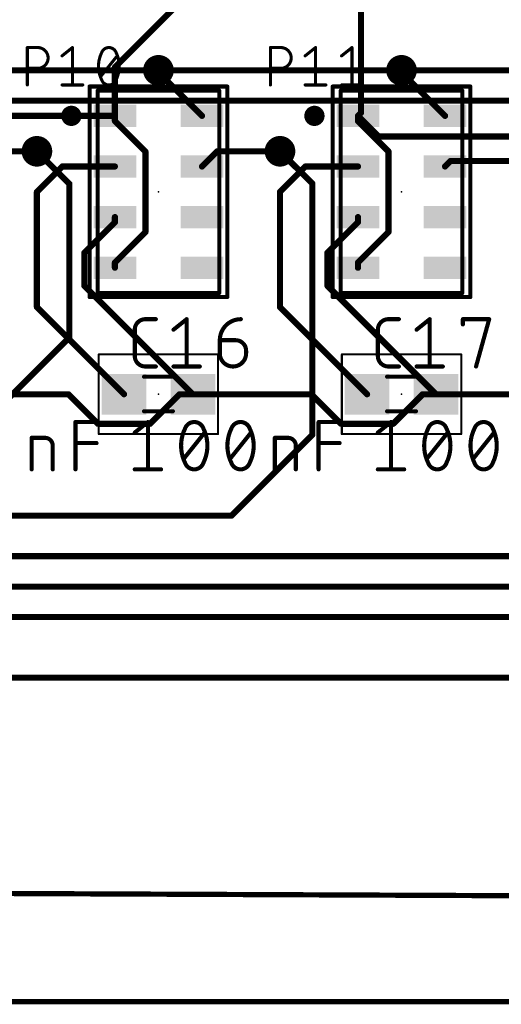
# Model space of a CAD drawing. Extents: x -6 to 135, y -6 to 36.
# Tile 15 of 23: x 82 to 93, y -4 to 20. Entities that reach past the tile are written whole.
import ezdxf

# ---------------------------------------------------------------- set-up
doc = ezdxf.new("R2010")
doc.units = 0
for name, color, linetype in [('1', 12, 'CONTINUOUS'), ('16', 132, 'CONTINUOUS'), ('18', 110, 'CONTINUOUS'), ('20', 31, 'CONTINUOUS'), ('21', 253, 'CONTINUOUS'), ('23', 53, 'CONTINUOUS'), ('25', 253, 'CONTINUOUS'), ('27', 253, 'CONTINUOUS'), ('39', 12, 'CONTINUOUS'), ('47', 253, 'CONTINUOUS'), ('51', 253, 'CONTINUOUS')]:
    doc.layers.add(name, color=color, linetype=linetype)

# ---------------------------------------------------------------- blocks, each defined once
blk = doc.blocks.new('RECT')
blk.add_solid([(-0.5, -0.5), (0.5, -0.5), (-0.5, 0.5), (0.5, 0.5)])
blk = doc.blocks.new('ROUNDV')
at = {"const_width": 0.5}
blk.add_lwpolyline([(0, -0.25, 1), (0, 0.25, 1), (0, -0.25)], format="xyb", dxfattribs=at)

msp = doc.modelspace()

# ---------------------------------------------------------------- linework, layer by layer
at = {"layer": '1', "const_width": 0.1524}
for points in [[(86, 21.15), (83.925, 19.075)], [(90, 21.15), (90, 17.95)], [(83.925, 19.075), (83.925, 17.875)], [(85, 18.95), (85, 19)], [(86.075, 17.875), (85, 18.95)], [(91, 18.95), (91, 19)], [(92.075, 17.875), (91, 18.95)], [(90, 17.95), (89.925, 17.875)], [(83.925, 17.875), (81.1983, 17.875)], [(83.925, 17.875), (83.925, 17.7483)], [(83.925, 17.7483), (84.6786, 16.9947)], [(89.925, 17.875), (89.925, 17.7483)], [(89.925, 17.875), (90.433, 17.367)], [(89.925, 17.7483), (90.6786, 16.9947)], [(95.417, 17.367), (90.433, 17.367)], [(80.45, 17), (82, 17)], [(84.6786, 16.9947), (84.6786, 15.0053)], [(86.075, 16.625), (86.45, 17)], [(86.45, 17), (88, 17)], [(90.6786, 16.9947), (90.6786, 15.0053)], [(92.075, 16.625), (92.2102, 16.7602)], [(92.2102, 16.7602), (93.9021, 16.7602)], [(82, 16), (82.625, 16.625)], [(82.625, 16.625), (83.925, 16.625)], [(88, 16), (88.625, 16.625)], [(88.625, 16.625), (89.925, 16.625)], [(82, 13.15), (82, 16)], [(88, 13.15), (88, 16)], [(83.1714, 14.4947), (83.925, 15.2483)], [(83.925, 15.2483), (83.925, 15.375)], [(89.1714, 14.4947), (89.925, 15.2483)], [(89.925, 15.2483), (89.925, 15.375)], [(84.6786, 15.0053), (83.925, 14.2517)], [(90.6786, 15.0053), (89.925, 14.2517)], [(83.1714, 13.6786), (83.1714, 14.4947)], [(89.1714, 13.6786), (89.1714, 14.4947)], [(83.925, 14.2517), (83.925, 14.125)], [(89.925, 14.2517), (89.925, 14.125)], [(85.85, 11), (83.1714, 13.6786)], [(91.85, 11), (89.1714, 13.6786)], [(84.15, 11), (82, 13.15)], [(90.15, 11), (88, 13.15)], [(82.7767, 11), (79.85, 11)], [(83.5053, 10.2714), (82.7767, 11)], [(85.5233, 11), (84.7947, 10.2714)], [(85.85, 11), (85.5233, 11)], [(88.7767, 11), (85.85, 11)], [(89.5053, 10.2714), (88.7767, 11)], [(91.5233, 11), (90.7947, 10.2714)], [(91.85, 11), (91.5233, 11)], [(94.7767, 11), (91.85, 11)], [(84.7947, 10.2714), (83.5053, 10.2714)], [(90.7947, 10.2714), (89.5053, 10.2714)], [(30, 4), (121, 4)]]:
    msp.add_lwpolyline(points, dxfattribs=at)
at = {"layer": '1', "const_width": 0.0762}
for points in [[(83.9631, 19.075, 1), (83.8869, 19.075)], [(83.8981, 19.1019, 1), (83.9519, 19.0481)], [(85.0381, 19, 1), (84.9619, 19)], [(84.9619, 18.95, 1), (85.0381, 18.95)], [(85.0269, 18.9769, 1), (84.9731, 18.9231)], [(91.0381, 19, 1), (90.9619, 19)], [(90.9619, 18.95, 1), (91.0381, 18.95)], [(91.0269, 18.9769, 1), (90.9731, 18.9231)], [(90.0269, 17.9231, 1), (89.9731, 17.9769)], [(83.9631, 17.875, 1), (83.8869, 17.875)], [(83.8869, 17.875, 1), (83.9631, 17.875)], [(83.9519, 17.7752, 1), (83.8981, 17.7213)], [(83.8869, 17.7483, 1), (83.9631, 17.7483)], [(83.925, 17.8369, 1), (83.925, 17.9131)], [(86.0481, 17.8481, 1), (86.1019, 17.9019)], [(89.9631, 17.875, 1), (89.8869, 17.875)], [(89.9519, 17.7752, 1), (89.8981, 17.7213)], [(89.8869, 17.7483, 1), (89.9631, 17.7483)], [(89.9519, 17.9019, 1), (89.8981, 17.8481)], [(89.8981, 17.9019, 1), (89.9519, 17.8481)], [(89.9619, 17.95, 1), (90.0381, 17.95)], [(92.0481, 17.8481, 1), (92.1019, 17.9019)], [(90.433, 17.4051, 1), (90.433, 17.3289)], [(90.4061, 17.3401, 1), (90.4599, 17.3939)], [(82, 16.9619, 1), (82, 17.0381)], [(84.7167, 16.9947, 1), (84.6405, 16.9947)], [(84.6517, 16.9677, 1), (84.7055, 17.0216)], [(86.45, 17.0381, 1), (86.45, 16.9619)], [(86.4769, 16.9731, 1), (86.4231, 17.0269)], [(88, 16.9619, 1), (88, 17.0381)], [(90.7167, 16.9947, 1), (90.6405, 16.9947)], [(90.6517, 16.9677, 1), (90.7055, 17.0216)], [(92.2102, 16.7983, 1), (92.2102, 16.7221)], [(92.2371, 16.7333, 1), (92.1833, 16.7871)], [(82.625, 16.6631, 1), (82.625, 16.5869)], [(82.6519, 16.5981, 1), (82.5981, 16.6519)], [(83.925, 16.5869, 1), (83.925, 16.6631)], [(86.0481, 16.6519, 1), (86.1019, 16.5981)], [(88.625, 16.6631, 1), (88.625, 16.5869)], [(88.6519, 16.5981, 1), (88.5981, 16.6519)], [(89.925, 16.5869, 1), (89.925, 16.6631)], [(92.0481, 16.6519, 1), (92.1019, 16.5981)], [(82.0381, 16, 1), (81.9619, 16)], [(81.9731, 16.0269, 1), (82.0269, 15.9731)], [(88.0381, 16, 1), (87.9619, 16)], [(87.9731, 16.0269, 1), (88.0269, 15.9731)], [(83.9631, 15.375, 1), (83.8869, 15.375)], [(83.9519, 15.2213, 1), (83.8981, 15.2752)], [(89.9631, 15.375, 1), (89.8869, 15.375)], [(89.9519, 15.2213, 1), (89.8981, 15.2752)], [(83.8869, 15.2483, 1), (83.9631, 15.2483)], [(84.7055, 14.9784, 1), (84.6517, 15.0323)], [(89.8869, 15.2483, 1), (89.9631, 15.2483)], [(90.7055, 14.9784, 1), (90.6517, 15.0323)], [(84.6405, 15.0053, 1), (84.7167, 15.0053)], [(90.6405, 15.0053, 1), (90.7167, 15.0053)], [(83.2095, 14.4947, 1), (83.1333, 14.4947)], [(83.1445, 14.5216, 1), (83.1983, 14.4677)], [(89.2095, 14.4947, 1), (89.1333, 14.4947)], [(89.1445, 14.5216, 1), (89.1983, 14.4677)], [(83.9631, 14.2517, 1), (83.8869, 14.2517)], [(83.8981, 14.2787, 1), (83.9519, 14.2248)], [(83.8869, 14.125, 1), (83.9631, 14.125)], [(89.9631, 14.2517, 1), (89.8869, 14.2517)], [(89.8981, 14.2787, 1), (89.9519, 14.2248)], [(89.8869, 14.125, 1), (89.9631, 14.125)], [(83.1333, 13.6786, 1), (83.2095, 13.6786)], [(83.1983, 13.7055, 1), (83.1445, 13.6517)], [(89.1333, 13.6786, 1), (89.2095, 13.6786)], [(89.1983, 13.7055, 1), (89.1445, 13.6517)], [(81.9619, 13.15, 1), (82.0381, 13.15)], [(82.0269, 13.1769, 1), (81.9731, 13.1231)], [(87.9619, 13.15, 1), (88.0381, 13.15)], [(88.0269, 13.1769, 1), (87.9731, 13.1231)], [(82.8037, 11.0269, 1), (82.7498, 10.9731)], [(82.7767, 10.9619, 1), (82.7767, 11.0381)], [(84.1231, 10.9731, 1), (84.1769, 11.0269)], [(85.5233, 11.0381, 1), (85.5233, 10.9619)], [(85.5502, 10.9731, 1), (85.4963, 11.0269)], [(85.85, 11.0381, 1), (85.85, 10.9619)], [(85.8231, 10.9731, 1), (85.8769, 11.0269)], [(85.85, 10.9619, 1), (85.85, 11.0381)], [(88.8037, 11.0269, 1), (88.7498, 10.9731)], [(88.7767, 10.9619, 1), (88.7767, 11.0381)], [(90.1231, 10.9731, 1), (90.1769, 11.0269)], [(91.5233, 11.0381, 1), (91.5233, 10.9619)], [(91.5502, 10.9731, 1), (91.4963, 11.0269)], [(91.85, 11.0381, 1), (91.85, 10.9619)], [(91.8231, 10.9731, 1), (91.8769, 11.0269)], [(91.85, 10.9619, 1), (91.85, 11.0381)], [(83.5053, 10.3095, 1), (83.5053, 10.2333)], [(83.4784, 10.2445, 1), (83.5323, 10.2983)], [(84.7677, 10.2983, 1), (84.8216, 10.2445)], [(84.7947, 10.2333, 1), (84.7947, 10.3095)], [(89.5053, 10.3095, 1), (89.5053, 10.2333)], [(89.4784, 10.2445, 1), (89.5323, 10.2983)], [(90.7677, 10.2983, 1), (90.8216, 10.2445)], [(90.7947, 10.2333, 1), (90.7947, 10.3095)]]:
    msp.add_lwpolyline(points, format="xyb", dxfattribs=at)
at = {"layer": '16', "const_width": 0.1524}
for points in [[(79, 19), (85, 19)], [(85, 19), (91, 19)], [(91, 19), (97, 19)], [(27.702, 18.25), (116.5, 18.25)], [(82, 17), (82.8, 16.2)], [(88, 17), (88.8, 16.2)], [(82.8, 16.2), (82.8, 12.4)], [(88.8, 16.2), (88.8, 10)], [(82.8, 12.4), (79.4, 9)], [(88.8, 10), (86.8, 8)], [(86.8, 8), (15.25, 8)], [(95, 7), (18.4746, 7)], [(20.25, 6.25), (98.4452, 6.25)], [(18.75, 5.5), (104, 5.5)], [(30, 4), (121, 4)]]:
    msp.add_lwpolyline(points, dxfattribs=at)
at = {"layer": '16', "const_width": 0.0762}
for points in [[(85, 19.0381, 1), (85, 18.9619)], [(85, 18.9619, 1), (85, 19.0381)], [(91, 19.0381, 1), (91, 18.9619)], [(91, 18.9619, 1), (91, 19.0381)], [(82.0269, 17.0269, 1), (81.9731, 16.9731)], [(88.0269, 17.0269, 1), (87.9731, 16.9731)], [(82.8381, 16.2, 1), (82.7619, 16.2)], [(82.7731, 16.1731, 1), (82.8269, 16.2269)], [(88.8381, 16.2, 1), (88.7619, 16.2)], [(88.7731, 16.1731, 1), (88.8269, 16.2269)], [(82.7619, 12.4, 1), (82.8381, 12.4)], [(82.8269, 12.3731, 1), (82.7731, 12.4269)], [(88.7619, 10, 1), (88.8381, 10)], [(88.8269, 9.9731, 1), (88.7731, 10.0269)], [(86.7731, 8.0269, 1), (86.8269, 7.9731)], [(86.8, 7.9619, 1), (86.8, 8.0381)]]:
    msp.add_lwpolyline(points, format="xyb", dxfattribs=at)
at = {"layer": '20'}
msp.add_line((119, 4), (32, 4), dxfattribs=at)
at = {"layer": '21', "const_width": 0.25}
for points in [[(82.85, 17.75, 1), (82.85, 18, 1), (82.85, 17.75)], [(88.85, 17.75, 1), (88.85, 18, 1), (88.85, 17.75)]]:
    msp.add_lwpolyline(points, format="xyb", dxfattribs=at)
at = {"layer": '23'}
for p in [(85, 16), (91, 16), (85, 11), (91, 11)]:
    msp.add_point(p, dxfattribs=at)
at = {"layer": '25'}
for points, const_width in [([(81.7631, 18.6381), (81.7631, 19.5619)], 0.0762), ([(81.7631, 19.5619), (82.0197, 19.5619)], 0.0762), ([(82.6201, 19.3566), (82.8767, 19.5619)], 0.0762), ([(82.8767, 19.5619), (82.8767, 18.6381)], 0.0762), ([(87.7631, 18.6381), (87.7631, 19.5619)], 0.0762), ([(87.7631, 19.5619), (88.0197, 19.5619)], 0.0762), ([(88.6201, 19.3566), (88.8767, 19.5619)], 0.0762), ([(88.8767, 19.5619), (88.8767, 18.6381)], 0.0762), ([(89.5201, 19.3566), (89.7767, 19.5619)], 0.0762), ([(89.7767, 19.5619), (89.7767, 18.6381)], 0.0762), ([(83.5714, 18.8434), (83.982, 19.3566)], 0.0762), ([(82.0197, 19.0487), (81.7631, 19.0487)], 0.0762), ([(88.0197, 19.0487), (87.7631, 19.0487)], 0.0762), ([(82.6201, 18.6381), (83.1333, 18.6381)], 0.0762), ([(88.6201, 18.6381), (89.1333, 18.6381)], 0.0762), ([(89.5201, 18.6381), (90.0333, 18.6381)], 0.0762), ([(84.6754, 12.8542), (84.9351, 12.8542)], 0.1016), ([(85.3716, 12.5946), (85.6962, 12.8542)], 0.1016), ([(85.6962, 12.8542), (85.6962, 11.6858)], 0.1016), ([(90.6754, 12.8542), (90.9351, 12.8542)], 0.1016), ([(91.3716, 12.5946), (91.6962, 12.8542)], 0.1016), ([(91.6962, 12.8542), (91.6962, 11.6858)], 0.1016), ([(92.5146, 12.7244), (92.5146, 12.8542)], 0.1016), ([(92.5146, 12.8542), (93.1637, 12.8542)], 0.1016), ([(93.1637, 12.8542), (92.8392, 11.6858)], 0.1016), ([(84.4158, 11.9454), (84.4158, 12.5946)], 0.1016), ([(90.4158, 11.9454), (90.4158, 12.5946)], 0.1016), ([(86.5146, 12.3349), (86.9041, 12.3349)], 0.1016), ([(86.5146, 12.0104), (86.5146, 12.3349)], 0.1016), ([(87.1637, 12.0753), (87.1637, 12.0104)], 0.1016), ([(84.9351, 11.6858), (84.6754, 11.6858)], 0.1016), ([(85.3716, 11.6858), (86.0207, 11.6858)], 0.1016), ([(90.9351, 11.6858), (90.6754, 11.6858)], 0.1016), ([(91.3716, 11.6858), (92.0207, 11.6858)], 0.1016)]:
    msp.add_lwpolyline(points, dxfattribs=dict(at, const_width=const_width))
for points, const_width in [([(81.7631, 19.581, 1), (81.7631, 19.5429)], 0.0381), ([(81.7822, 19.5619, 1), (81.7441, 19.5619)], 0.0381), ([(82.0197, 19.0487, 1), (82.0197, 19.5619)], 0.0762), ([(82.0197, 19.581, 1), (82.0197, 19.5429)], 0.0381), ([(82.0197, 19.5429, 1), (82.0197, 19.581)], 0.0381), ([(82.8957, 19.5619, 1), (82.8576, 19.5619)], 0.0381), ([(82.8886, 19.547, 1), (82.8648, 19.5768)], 0.0381), ([(83.5971, 19.4336, 0.1139), (83.5201, 19.1)], 0.0762), ([(83.579, 19.4398, 1), (83.6151, 19.4274)], 0.0381), ([(83.7767, 19.5619, 0.3205), (83.5971, 19.4336)], 0.0762), ([(83.6142, 19.4252, 1), (83.5799, 19.4419)], 0.0381), ([(83.9563, 19.4336, 0.3205), (83.7767, 19.5619)], 0.0762), ([(83.7767, 19.5809, 1), (83.7767, 19.5429)], 0.0381), ([(83.7767, 19.5429, 1), (83.7767, 19.5809)], 0.0381), ([(84.0333, 19.1, 0.1139), (83.9563, 19.4336)], 0.0762), ([(83.9734, 19.4419, 1), (83.9392, 19.4252)], 0.0381), ([(83.9383, 19.4274, 1), (83.9743, 19.4398)], 0.0381), ([(87.7631, 19.581, 1), (87.7631, 19.5429)], 0.0381), ([(87.7822, 19.5619, 1), (87.7441, 19.5619)], 0.0381), ([(88.0197, 19.0487, 1), (88.0197, 19.5619)], 0.0762), ([(88.0197, 19.581, 1), (88.0197, 19.5429)], 0.0381), ([(88.0197, 19.5429, 1), (88.0197, 19.581)], 0.0381), ([(88.8957, 19.5619, 1), (88.8576, 19.5619)], 0.0381), ([(88.8886, 19.547, 1), (88.8648, 19.5768)], 0.0381), ([(89.7957, 19.5619, 1), (89.7576, 19.5619)], 0.0381), ([(89.7886, 19.547, 1), (89.7648, 19.5768)], 0.0381), ([(82.6082, 19.3715, 1), (82.632, 19.3417)], 0.0381), ([(83.9969, 19.3447, 1), (83.9671, 19.3685)], 0.0381), ([(88.6082, 19.3715, 1), (88.632, 19.3417)], 0.0381), ([(89.5082, 19.3715, 1), (89.532, 19.3417)], 0.0381), ([(81.7631, 19.0677, 1), (81.7631, 19.0296)], 0.0381), ([(82.0197, 19.0677, 1), (82.0197, 19.0296)], 0.0381), ([(82.0197, 19.0296, 1), (82.0197, 19.0677)], 0.0381), ([(83.5201, 19.1, 0.1139), (83.5971, 18.7664)], 0.0762), ([(83.5391, 19.1, 1), (83.501, 19.1)], 0.0381), ([(83.501, 19.1, 1), (83.5391, 19.1)], 0.0381), ([(83.9563, 18.7664, 0.1139), (84.0333, 19.1)], 0.0762), ([(84.0523, 19.1, 1), (84.0143, 19.1)], 0.0381), ([(84.0143, 19.1, 1), (84.0523, 19.1)], 0.0381), ([(87.7631, 19.0677, 1), (87.7631, 19.0296)], 0.0381), ([(88.0197, 19.0677, 1), (88.0197, 19.0296)], 0.0381), ([(88.0197, 19.0296, 1), (88.0197, 19.0677)], 0.0381), ([(83.5565, 18.8553, 1), (83.5863, 18.8315)], 0.0381), ([(83.6151, 18.7726, 1), (83.579, 18.7602)], 0.0381), ([(83.5971, 18.7664, 0.3205), (83.7767, 18.6381)], 0.0762), ([(83.5799, 18.7581, 1), (83.6142, 18.7748)], 0.0381), ([(83.7767, 18.6381, 0.3205), (83.9563, 18.7664)], 0.0762), ([(83.9392, 18.7748, 1), (83.9734, 18.7581)], 0.0381), ([(83.9743, 18.7602, 1), (83.9383, 18.7726)], 0.0381), ([(81.7441, 18.6381, 1), (81.7822, 18.6381)], 0.0381), ([(82.6201, 18.6572, 1), (82.6201, 18.6191)], 0.0381), ([(82.8576, 18.6381, 1), (82.8957, 18.6381)], 0.0381), ([(83.1333, 18.6191, 1), (83.1333, 18.6572)], 0.0381), ([(83.7767, 18.6572, 1), (83.7767, 18.6191)], 0.0381), ([(83.7767, 18.6191, 1), (83.7767, 18.6572)], 0.0381), ([(87.7441, 18.6381, 1), (87.7822, 18.6381)], 0.0381), ([(88.6201, 18.6572, 1), (88.6201, 18.6191)], 0.0381), ([(88.8576, 18.6381, 1), (88.8957, 18.6381)], 0.0381), ([(89.1333, 18.6191, 1), (89.1333, 18.6572)], 0.0381), ([(89.5201, 18.6572, 1), (89.5201, 18.6191)], 0.0381), ([(89.7576, 18.6381, 1), (89.7957, 18.6381)], 0.0381), ([(90.0333, 18.6191, 1), (90.0333, 18.6572)], 0.0381), ([(84.6754, 12.8542, 0.4142), (84.4158, 12.5946)], 0.1016), ([(84.6754, 12.8796, 1), (84.6754, 12.8288)], 0.0508), ([(84.6754, 12.8288, 1), (84.6754, 12.8796)], 0.0508), ([(84.9351, 12.8288, 1), (84.9351, 12.8796)], 0.0508), ([(85.7216, 12.8542, 1), (85.6708, 12.8542)], 0.0508), ([(85.712, 12.8344, 1), (85.6803, 12.874)], 0.0508), ([(87.0339, 12.8542, 0.4142), (86.5146, 12.3349)], 0.1016), ([(87.0339, 12.8288, 1), (87.0339, 12.8796)], 0.0508), ([(90.6754, 12.8542, 0.4142), (90.4158, 12.5946)], 0.1016), ([(90.6754, 12.8796, 1), (90.6754, 12.8288)], 0.0508), ([(90.6754, 12.8288, 1), (90.6754, 12.8796)], 0.0508), ([(90.9351, 12.8288, 1), (90.9351, 12.8796)], 0.0508), ([(91.7216, 12.8542, 1), (91.6708, 12.8542)], 0.0508), ([(91.712, 12.8344, 1), (91.6803, 12.874)], 0.0508), ([(92.54, 12.8542, 1), (92.4892, 12.8542)], 0.0508), ([(92.5146, 12.8796, 1), (92.5146, 12.8288)], 0.0508), ([(93.1882, 12.8474, 1), (93.1393, 12.861)], 0.0508), ([(93.1637, 12.8288, 1), (93.1637, 12.8796)], 0.0508), ([(84.4412, 12.5946, 1), (84.3904, 12.5946)], 0.0508), ([(90.4412, 12.5946, 1), (90.3904, 12.5946)], 0.0508), ([(92.4892, 12.7244, 1), (92.54, 12.7244)], 0.0508), ([(84.3904, 12.5946, 1), (84.4412, 12.5946)], 0.0508), ([(85.3558, 12.6144, 1), (85.3875, 12.5747)], 0.0508), ([(90.3904, 12.5946, 1), (90.4412, 12.5946)], 0.0508), ([(91.3558, 12.6144, 1), (91.3875, 12.5747)], 0.0508), ([(86.5146, 12.3603, 1), (86.5146, 12.3095)], 0.0508), ([(86.54, 12.3349, 1), (86.4892, 12.3349)], 0.0508), ([(86.4892, 12.3349, 1), (86.54, 12.3349)], 0.0508), ([(87.1637, 12.0753, 0.4142), (86.9041, 12.3349)], 0.1016), ([(86.9041, 12.3603, 1), (86.9041, 12.3095)], 0.0508), ([(86.9041, 12.3095, 1), (86.9041, 12.3603)], 0.0508), ([(84.4158, 11.9454, 0.4142), (84.6754, 11.6858)], 0.1016), ([(84.4412, 11.9454, 1), (84.3904, 11.9454)], 0.0508), ([(84.3904, 11.9454, 1), (84.4412, 11.9454)], 0.0508), ([(86.5146, 12.0104, 1), (87.1637, 12.0104)], 0.1016), ([(86.54, 12.0104, 1), (86.4892, 12.0104)], 0.0508), ([(86.4892, 12.0104, 1), (86.54, 12.0104)], 0.0508), ([(87.1891, 12.0753, 1), (87.1383, 12.0753)], 0.0508), ([(87.1383, 12.0753, 1), (87.1891, 12.0753)], 0.0508), ([(87.1891, 12.0104, 1), (87.1383, 12.0104)], 0.0508), ([(87.1383, 12.0104, 1), (87.1891, 12.0104)], 0.0508), ([(90.4158, 11.9454, 0.4142), (90.6754, 11.6858)], 0.1016), ([(90.4412, 11.9454, 1), (90.3904, 11.9454)], 0.0508), ([(90.3904, 11.9454, 1), (90.4412, 11.9454)], 0.0508), ([(84.6754, 11.7112, 1), (84.6754, 11.6604)], 0.0508), ([(84.6754, 11.6604, 1), (84.6754, 11.7112)], 0.0508), ([(84.9351, 11.6604, 1), (84.9351, 11.7112)], 0.0508), ([(85.3716, 11.7112, 1), (85.3716, 11.6604)], 0.0508), ([(85.6708, 11.6858, 1), (85.7216, 11.6858)], 0.0508), ([(86.0207, 11.6604, 1), (86.0207, 11.7112)], 0.0508), ([(90.6754, 11.7112, 1), (90.6754, 11.6604)], 0.0508), ([(90.6754, 11.6604, 1), (90.6754, 11.7112)], 0.0508), ([(90.9351, 11.6604, 1), (90.9351, 11.7112)], 0.0508), ([(91.3716, 11.7112, 1), (91.3716, 11.6604)], 0.0508), ([(91.6708, 11.6858, 1), (91.7216, 11.6858)], 0.0508), ([(92.0207, 11.6604, 1), (92.0207, 11.7112)], 0.0508), ([(92.8147, 11.6926, 1), (92.8636, 11.679)], 0.0508)]:
    msp.add_lwpolyline(points, format="xyb", dxfattribs=dict(at, const_width=const_width))
at = {"layer": '27', "const_width": 0.1016}
for points in [[(82.952, 9.1458), (82.952, 10.3142)], [(82.952, 10.3142), (83.4712, 10.3142)], [(84.4158, 10.0546), (84.7404, 10.3142)], [(84.7404, 10.3142), (84.7404, 9.1458)], [(88.952, 9.1458), (88.952, 10.3142)], [(88.952, 10.3142), (89.4712, 10.3142)], [(90.4158, 10.0546), (90.7404, 10.3142)], [(90.7404, 10.3142), (90.7404, 9.1458)], [(81.8716, 9.1458), (81.8716, 9.9247)], [(81.8716, 9.9247), (82.1962, 9.9247)], [(85.6237, 9.4054), (86.143, 10.0546)], [(86.7667, 9.4054), (87.286, 10.0546)], [(87.8716, 9.1458), (87.8716, 9.9247)], [(87.8716, 9.9247), (88.1962, 9.9247)], [(91.6237, 9.4054), (92.143, 10.0546)], [(92.7667, 9.4054), (93.286, 10.0546)], [(82.3909, 9.73), (82.3909, 9.1458)], [(82.952, 9.7949), (83.4712, 9.7949)], [(88.3909, 9.73), (88.3909, 9.1458)], [(88.952, 9.7949), (89.4712, 9.7949)], [(84.4158, 9.1458), (85.0649, 9.1458)], [(90.4158, 9.1458), (91.0649, 9.1458)]]:
    msp.add_lwpolyline(points, dxfattribs=at)
at = {"layer": '27'}
for points, const_width in [([(82.9774, 10.3142, 1), (82.9266, 10.3142)], 0.0508), ([(82.952, 10.3396, 1), (82.952, 10.2888)], 0.0508), ([(83.4712, 10.2888, 1), (83.4712, 10.3396)], 0.0508), ([(84.7658, 10.3142, 1), (84.715, 10.3142)], 0.0508), ([(84.7562, 10.2944, 1), (84.7245, 10.334)], 0.0508), ([(85.8834, 10.3142, 0.3205), (85.6562, 10.1519)], 0.1016), ([(85.8833, 10.3396, 1), (85.8834, 10.2888)], 0.0508), ([(86.1105, 10.1519, 0.3205), (85.8834, 10.3142)], 0.1016), ([(85.8833, 10.2888, 1), (85.8834, 10.3396)], 0.0508), ([(87.0263, 10.3142, 0.3205), (86.7992, 10.1519)], 0.1016), ([(87.2535, 10.1519, 0.3205), (87.0263, 10.3142)], 0.1016), ([(87.0263, 10.3396, 1), (87.0263, 10.2888)], 0.0508), ([(87.0263, 10.2888, 1), (87.0263, 10.3396)], 0.0508), ([(88.9774, 10.3142, 1), (88.9266, 10.3142)], 0.0508), ([(88.952, 10.3396, 1), (88.952, 10.2888)], 0.0508), ([(89.4712, 10.2888, 1), (89.4712, 10.3396)], 0.0508), ([(90.7658, 10.3142, 1), (90.715, 10.3142)], 0.0508), ([(90.7562, 10.2944, 1), (90.7245, 10.334)], 0.0508), ([(91.8834, 10.3142, 0.3205), (91.6562, 10.1519)], 0.1016), ([(91.8833, 10.3396, 1), (91.8834, 10.2888)], 0.0508), ([(92.1105, 10.1519, 0.3205), (91.8834, 10.3142)], 0.1016), ([(91.8833, 10.2888, 1), (91.8834, 10.3396)], 0.0508), ([(93.0263, 10.3142, 0.3205), (92.7992, 10.1519)], 0.1016), ([(93.2535, 10.1519, 0.3205), (93.0263, 10.3142)], 0.1016), ([(93.0263, 10.3396, 1), (93.0263, 10.2888)], 0.0508), ([(93.0263, 10.2888, 1), (93.0263, 10.3396)], 0.0508), ([(81.897, 9.9247, 1), (81.8462, 9.9247)], 0.0508), ([(81.8716, 9.9501, 1), (81.8716, 9.8993)], 0.0508), ([(82.3909, 9.73, 0.4142), (82.1962, 9.9247)], 0.1016), ([(82.1962, 9.9501, 1), (82.1962, 9.8993)], 0.0508), ([(82.1962, 9.8993, 1), (82.1962, 9.9501)], 0.0508), ([(84.3999, 10.0744, 1), (84.4317, 10.0347)], 0.0508), ([(85.6562, 10.1519, 0.1139), (85.5588, 9.73)], 0.1016), ([(85.6321, 10.1602, 1), (85.6802, 10.1437)], 0.0508), ([(85.679, 10.1408, 1), (85.6333, 10.1631)], 0.0508), ([(86.1334, 10.1631, 1), (86.0877, 10.1408)], 0.0508), ([(86.2079, 9.73, 0.1139), (86.1105, 10.1519)], 0.1016), ([(86.0865, 10.1437, 1), (86.1346, 10.1602)], 0.0508), ([(86.1628, 10.0387, 1), (86.1232, 10.0704)], 0.0508), ([(86.7992, 10.1519, 0.1139), (86.7018, 9.73)], 0.1016), ([(86.7751, 10.1602, 1), (86.8232, 10.1437)], 0.0508), ([(86.822, 10.1408, 1), (86.7763, 10.1631)], 0.0508), ([(87.2764, 10.1631, 1), (87.2307, 10.1408)], 0.0508), ([(87.3509, 9.73, 0.1139), (87.2535, 10.1519)], 0.1016), ([(87.2295, 10.1437, 1), (87.2776, 10.1602)], 0.0508), ([(87.3058, 10.0387, 1), (87.2662, 10.0704)], 0.0508), ([(87.897, 9.9247, 1), (87.8462, 9.9247)], 0.0508), ([(87.8716, 9.9501, 1), (87.8716, 9.8993)], 0.0508), ([(88.3909, 9.73, 0.4142), (88.1962, 9.9247)], 0.1016), ([(88.1962, 9.9501, 1), (88.1962, 9.8993)], 0.0508), ([(88.1962, 9.8993, 1), (88.1962, 9.9501)], 0.0508), ([(90.3999, 10.0744, 1), (90.4317, 10.0347)], 0.0508), ([(91.6562, 10.1519, 0.1139), (91.5588, 9.73)], 0.1016), ([(91.6321, 10.1602, 1), (91.6802, 10.1437)], 0.0508), ([(91.679, 10.1408, 1), (91.6333, 10.1631)], 0.0508), ([(92.1334, 10.1631, 1), (92.0877, 10.1408)], 0.0508), ([(92.2079, 9.73, 0.1139), (92.1105, 10.1519)], 0.1016), ([(92.0865, 10.1437, 1), (92.1346, 10.1602)], 0.0508), ([(92.1628, 10.0387, 1), (92.1232, 10.0704)], 0.0508), ([(92.7992, 10.1519, 0.1139), (92.7018, 9.73)], 0.1016), ([(92.7751, 10.1602, 1), (92.8232, 10.1437)], 0.0508), ([(92.822, 10.1408, 1), (92.7763, 10.1631)], 0.0508), ([(93.2764, 10.1631, 1), (93.2307, 10.1408)], 0.0508), ([(93.3509, 9.73, 0.1139), (93.2535, 10.1519)], 0.1016), ([(93.2295, 10.1437, 1), (93.2776, 10.1602)], 0.0508), ([(93.3058, 10.0387, 1), (93.2662, 10.0704)], 0.0508), ([(82.4163, 9.73, 1), (82.3655, 9.73)], 0.0508), ([(82.3655, 9.73, 1), (82.4163, 9.73)], 0.0508), ([(82.952, 9.8203, 1), (82.952, 9.7695)], 0.0508), ([(83.4712, 9.7695, 1), (83.4712, 9.8203)], 0.0508), ([(85.5588, 9.73, 0.1139), (85.6562, 9.3081)], 0.1016), ([(85.5842, 9.73, 1), (85.5334, 9.73)], 0.0508), ([(85.5334, 9.73, 1), (85.5842, 9.73)], 0.0508), ([(86.1105, 9.3081, 0.1139), (86.2079, 9.73)], 0.1016), ([(86.2333, 9.73, 1), (86.1825, 9.73)], 0.0508), ([(86.1825, 9.73, 1), (86.2333, 9.73)], 0.0508), ([(86.7018, 9.73, 0.1139), (86.7992, 9.3081)], 0.1016), ([(86.7272, 9.73, 1), (86.6764, 9.73)], 0.0508), ([(86.6764, 9.73, 1), (86.7272, 9.73)], 0.0508), ([(87.2535, 9.3081, 0.1139), (87.3509, 9.73)], 0.1016), ([(87.3763, 9.73, 1), (87.3255, 9.73)], 0.0508), ([(87.3255, 9.73, 1), (87.3763, 9.73)], 0.0508), ([(88.4163, 9.73, 1), (88.3655, 9.73)], 0.0508), ([(88.3655, 9.73, 1), (88.4163, 9.73)], 0.0508), ([(88.952, 9.8203, 1), (88.952, 9.7695)], 0.0508), ([(89.4712, 9.7695, 1), (89.4712, 9.8203)], 0.0508), ([(91.5588, 9.73, 0.1139), (91.6562, 9.3081)], 0.1016), ([(91.5842, 9.73, 1), (91.5334, 9.73)], 0.0508), ([(91.5334, 9.73, 1), (91.5842, 9.73)], 0.0508), ([(92.1105, 9.3081, 0.1139), (92.2079, 9.73)], 0.1016), ([(92.2333, 9.73, 1), (92.1825, 9.73)], 0.0508), ([(92.1825, 9.73, 1), (92.2333, 9.73)], 0.0508), ([(92.7018, 9.73, 0.1139), (92.7992, 9.3081)], 0.1016), ([(92.7272, 9.73, 1), (92.6764, 9.73)], 0.0508), ([(92.6764, 9.73, 1), (92.7272, 9.73)], 0.0508), ([(93.2535, 9.3081, 0.1139), (93.3509, 9.73)], 0.1016), ([(93.3763, 9.73, 1), (93.3255, 9.73)], 0.0508), ([(93.3255, 9.73, 1), (93.3763, 9.73)], 0.0508), ([(85.6039, 9.4213, 1), (85.6435, 9.3896)], 0.0508), ([(85.6802, 9.3163, 1), (85.6321, 9.2998)], 0.0508), ([(85.6562, 9.3081, 0.3205), (85.8834, 9.1458)], 0.1016), ([(85.6333, 9.2969, 1), (85.679, 9.3192)], 0.0508), ([(85.8834, 9.1458, 0.3205), (86.1105, 9.3081)], 0.1016), ([(86.0877, 9.3192, 1), (86.1334, 9.2969)], 0.0508), ([(86.1346, 9.2998, 1), (86.0865, 9.3163)], 0.0508), ([(86.7469, 9.4213, 1), (86.7865, 9.3896)], 0.0508), ([(86.8232, 9.3163, 1), (86.7751, 9.2998)], 0.0508), ([(86.7992, 9.3081, 0.3205), (87.0263, 9.1458)], 0.1016), ([(86.7763, 9.2969, 1), (86.822, 9.3192)], 0.0508), ([(87.0263, 9.1458, 0.3205), (87.2535, 9.3081)], 0.1016), ([(87.2307, 9.3192, 1), (87.2764, 9.2969)], 0.0508), ([(87.2776, 9.2998, 1), (87.2295, 9.3163)], 0.0508), ([(91.6039, 9.4213, 1), (91.6435, 9.3896)], 0.0508), ([(91.6802, 9.3163, 1), (91.6321, 9.2998)], 0.0508), ([(91.6562, 9.3081, 0.3205), (91.8834, 9.1458)], 0.1016), ([(91.6333, 9.2969, 1), (91.679, 9.3192)], 0.0508), ([(91.8834, 9.1458, 0.3205), (92.1105, 9.3081)], 0.1016), ([(92.0877, 9.3192, 1), (92.1334, 9.2969)], 0.0508), ([(92.1346, 9.2998, 1), (92.0865, 9.3163)], 0.0508), ([(92.7469, 9.4213, 1), (92.7865, 9.3896)], 0.0508), ([(92.8232, 9.3163, 1), (92.7751, 9.2998)], 0.0508), ([(92.7992, 9.3081, 0.3205), (93.0263, 9.1458)], 0.1016), ([(92.7763, 9.2969, 1), (92.822, 9.3192)], 0.0508), ([(93.0263, 9.1458, 0.3205), (93.2535, 9.3081)], 0.1016), ([(93.2307, 9.3192, 1), (93.2764, 9.2969)], 0.0508), ([(93.2776, 9.2998, 1), (93.2295, 9.3163)], 0.0508), ([(81.8462, 9.1458, 1), (81.897, 9.1458)], 0.0508), ([(82.3655, 9.1458, 1), (82.4163, 9.1458)], 0.0508), ([(82.9266, 9.1458, 1), (82.9774, 9.1458)], 0.0508), ([(84.4158, 9.1712, 1), (84.4158, 9.1204)], 0.0508), ([(84.715, 9.1458, 1), (84.7658, 9.1458)], 0.0508), ([(85.0649, 9.1204, 1), (85.0649, 9.1712)], 0.0508), ([(85.8833, 9.1712, 1), (85.8834, 9.1204)], 0.0508), ([(85.8833, 9.1204, 1), (85.8834, 9.1712)], 0.0508), ([(87.0263, 9.1712, 1), (87.0263, 9.1204)], 0.0508), ([(87.0263, 9.1204, 1), (87.0263, 9.1712)], 0.0508), ([(87.8462, 9.1458, 1), (87.897, 9.1458)], 0.0508), ([(88.3655, 9.1458, 1), (88.4163, 9.1458)], 0.0508), ([(88.9266, 9.1458, 1), (88.9774, 9.1458)], 0.0508), ([(90.4158, 9.1712, 1), (90.4158, 9.1204)], 0.0508), ([(90.715, 9.1458, 1), (90.7658, 9.1458)], 0.0508), ([(91.0649, 9.1204, 1), (91.0649, 9.1712)], 0.0508), ([(91.8833, 9.1712, 1), (91.8834, 9.1204)], 0.0508), ([(91.8833, 9.1204, 1), (91.8834, 9.1712)], 0.0508), ([(93.0263, 9.1712, 1), (93.0263, 9.1204)], 0.0508), ([(93.0263, 9.1204, 1), (93.0263, 9.1712)], 0.0508)]:
    msp.add_lwpolyline(points, format="xyb", dxfattribs=dict(at, const_width=const_width))
at = {"layer": '39'}
for points, const_width in [([(83.3, 13.4), (83.3, 18.6)], 0.1), ([(83.3, 18.6), (86.7, 18.6)], 0.1), ([(86.7, 18.6), (86.7, 13.4)], 0.1), ([(89.3, 13.4), (89.3, 18.6)], 0.1), ([(89.3, 18.6), (92.7, 18.6)], 0.1), ([(92.7, 18.6), (92.7, 13.4)], 0.1), ([(86.7, 13.4), (83.3, 13.4)], 0.1), ([(92.7, 13.4), (89.3, 13.4)], 0.1), ([(83.527, 11.983), (86.473, 11.983)], 0.0508), ([(83.527, 10.017), (83.527, 11.983)], 0.0508), ([(86.473, 11.983), (86.473, 10.017)], 0.0508), ([(89.527, 11.983), (92.473, 11.983)], 0.0508), ([(89.527, 10.017), (89.527, 11.983)], 0.0508), ([(92.473, 11.983), (92.473, 10.017)], 0.0508), ([(86.473, 10.017), (83.527, 10.017)], 0.0508), ([(92.473, 10.017), (89.527, 10.017)], 0.0508)]:
    msp.add_lwpolyline(points, dxfattribs=dict(at, const_width=const_width))
for points, const_width in [([(83.325, 18.6, 1), (83.275, 18.6)], 0.05), ([(83.3, 18.625, 1), (83.3, 18.575)], 0.05), ([(86.725, 18.6, 1), (86.675, 18.6)], 0.05), ([(86.7, 18.575, 1), (86.7, 18.625)], 0.05), ([(89.325, 18.6, 1), (89.275, 18.6)], 0.05), ([(89.3, 18.625, 1), (89.3, 18.575)], 0.05), ([(92.725, 18.6, 1), (92.675, 18.6)], 0.05), ([(92.7, 18.575, 1), (92.7, 18.625)], 0.05), ([(83.3, 13.425, 1), (83.3, 13.375)], 0.05), ([(83.275, 13.4, 1), (83.325, 13.4)], 0.05), ([(86.675, 13.4, 1), (86.725, 13.4)], 0.05), ([(86.7, 13.375, 1), (86.7, 13.425)], 0.05), ([(89.3, 13.425, 1), (89.3, 13.375)], 0.05), ([(89.275, 13.4, 1), (89.325, 13.4)], 0.05), ([(92.675, 13.4, 1), (92.725, 13.4)], 0.05), ([(92.7, 13.375, 1), (92.7, 13.425)], 0.05), ([(83.527, 11.9957, 1), (83.527, 11.9703)], 0.0254), ([(83.5397, 11.983, 1), (83.5143, 11.983)], 0.0254), ([(86.4857, 11.983, 1), (86.4603, 11.983)], 0.0254), ([(86.473, 11.9703, 1), (86.473, 11.9957)], 0.0254), ([(89.527, 11.9957, 1), (89.527, 11.9703)], 0.0254), ([(89.5397, 11.983, 1), (89.5143, 11.983)], 0.0254), ([(92.4857, 11.983, 1), (92.4603, 11.983)], 0.0254), ([(92.473, 11.9703, 1), (92.473, 11.9957)], 0.0254), ([(83.527, 10.0297, 1), (83.527, 10.0043)], 0.0254), ([(83.5143, 10.017, 1), (83.5397, 10.017)], 0.0254), ([(86.4603, 10.017, 1), (86.4857, 10.017)], 0.0254), ([(86.473, 10.0043, 1), (86.473, 10.0297)], 0.0254), ([(89.527, 10.0297, 1), (89.527, 10.0043)], 0.0254), ([(89.5143, 10.017, 1), (89.5397, 10.017)], 0.0254), ([(92.4603, 10.017, 1), (92.4857, 10.017)], 0.0254), ([(92.473, 10.0043, 1), (92.473, 10.0297)], 0.0254)]:
    msp.add_lwpolyline(points, format="xyb", dxfattribs=dict(at, const_width=const_width))
at = {"layer": '47', "const_width": 0.13}
for points in [[(9.654, -1.0157), (123.924, -1.5152)], [(0.065, -4), (126.935, -4)]]:
    msp.add_lwpolyline(points, dxfattribs=at)
at = {"layer": '51'}
for points, const_width in [([(83.5, 16.5), (83.5, 18.5)], 0.1), ([(83.5, 18.5), (86.5, 18.5)], 0.1), ([(86.5, 13.5), (86.5, 18.5)], 0.1), ([(89.5, 16.5), (89.5, 18.5)], 0.1), ([(89.5, 18.5), (92.5, 18.5)], 0.1), ([(92.5, 13.5), (92.5, 18.5)], 0.1), ([(83.5, 13.5), (83.5, 16.5)], 0.1), ([(89.5, 13.5), (89.5, 16.5)], 0.1), ([(83.5, 13.5), (86.5, 13.5)], 0.1), ([(89.5, 13.5), (92.5, 13.5)], 0.1), ([(84.644, 11.432), (85.356, 11.432)], 0.1016), ([(90.644, 11.432), (91.356, 11.432)], 0.1016), ([(84.644, 10.581), (85.356, 10.581)], 0.1016), ([(90.644, 10.581), (91.356, 10.581)], 0.1016)]:
    msp.add_lwpolyline(points, dxfattribs=dict(at, const_width=const_width))
for points, const_width in [([(83.525, 18.5, 1), (83.475, 18.5)], 0.05), ([(83.5, 18.525, 1), (83.5, 18.475)], 0.05), ([(86.525, 18.5, 1), (86.475, 18.5)], 0.05), ([(86.5, 18.475, 1), (86.5, 18.525)], 0.05), ([(89.525, 18.5, 1), (89.475, 18.5)], 0.05), ([(89.5, 18.525, 1), (89.5, 18.475)], 0.05), ([(92.525, 18.5, 1), (92.475, 18.5)], 0.05), ([(92.5, 18.475, 1), (92.5, 18.525)], 0.05), ([(83.525, 16.5, 1), (83.475, 16.5)], 0.05), ([(89.525, 16.5, 1), (89.475, 16.5)], 0.05), ([(83.475, 16.5, 1), (83.525, 16.5)], 0.05), ([(89.475, 16.5, 1), (89.525, 16.5)], 0.05), ([(83.5, 13.525, 1), (83.5, 13.475)], 0.05), ([(83.475, 13.5, 1), (83.525, 13.5)], 0.05), ([(86.475, 13.5, 1), (86.525, 13.5)], 0.05), ([(86.5, 13.475, 1), (86.5, 13.525)], 0.05), ([(89.5, 13.525, 1), (89.5, 13.475)], 0.05), ([(89.475, 13.5, 1), (89.525, 13.5)], 0.05), ([(92.475, 13.5, 1), (92.525, 13.5)], 0.05), ([(92.5, 13.475, 1), (92.5, 13.525)], 0.05), ([(84.644, 11.4574, 1), (84.644, 11.4066)], 0.0508), ([(85.356, 11.4066, 1), (85.356, 11.4574)], 0.0508), ([(90.644, 11.4574, 1), (90.644, 11.4066)], 0.0508), ([(91.356, 11.4066, 1), (91.356, 11.4574)], 0.0508), ([(84.644, 10.6064, 1), (84.644, 10.5556)], 0.0508), ([(85.356, 10.5556, 1), (85.356, 10.6064)], 0.0508), ([(90.644, 10.6064, 1), (90.644, 10.5556)], 0.0508), ([(91.356, 10.5556, 1), (91.356, 10.6064)], 0.0508)]:
    msp.add_lwpolyline(points, format="xyb", dxfattribs=dict(at, const_width=const_width))

# ---------------------------------------------------------------- block references
at = {"layer": '1', "xscale": 0.55, "yscale": 1.05, "rotation": 270}
for p in [(83.925, 17.875), (86.075, 17.875), (89.925, 17.875), (92.075, 17.875), (83.925, 16.625), (86.075, 16.625), (89.925, 16.625), (92.075, 16.625), (83.925, 15.375), (86.075, 15.375), (89.925, 15.375), (92.075, 15.375), (83.925, 14.125), (86.075, 14.125), (89.925, 14.125), (92.075, 14.125)]:
    msp.add_blockref('RECT', p, dxfattribs=at)
at = {"layer": '1', "xscale": 1.1}
for p in [(84.15, 11), (85.85, 11), (90.15, 11), (91.85, 11)]:
    msp.add_blockref('RECT', p, dxfattribs=at)
at = {"layer": '18', "xscale": 0.7564, "yscale": 0.7564}
for p in [(85, 19), (85, 19), (91, 19), (91, 19), (82, 17), (82, 17), (88, 17), (88, 17)]:
    msp.add_blockref('ROUNDV', p, dxfattribs=at)
at = {"layer": '51', "xscale": 0.5001, "yscale": 0.95}
for p in [(84.4119, 11.0051), (85.5803, 11.0051), (90.4119, 11.0051), (91.5803, 11.0051)]:
    msp.add_blockref('RECT', p, dxfattribs=at)

doc.saveas('drawing.dxf')
